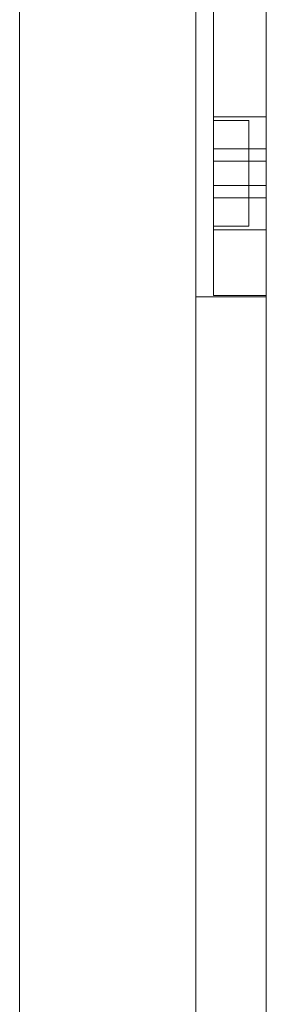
# Model space of a CAD drawing. Header units: metres. Extents: x -54598 to 1827199, y -329446 to -256744.
# Tile 46 of 256: x 15728 to 15868, y -273737 to -273179. Entities that reach past the tile are written whole.
import ezdxf

# ---------------------------------------------------------------- set-up
doc = ezdxf.new("R2010")
doc.units = ezdxf.units.M
doc.layers.add('M-EQPM', color=7, linetype='Continuous', lineweight=20)

# ---------------------------------------------------------------- blocks, each defined once
blk = doc.blocks.new('fdsafdsf')
at = {"layer": 'M-EQPM'}
for p, q in [((215906.31, 36893.89), (215906.31, 38251.89)), ((215956.31, 36893.89), (215956.31, 38251.89)), ((215956.31, 36977.7), (215956.31, 38168.09)), ((215976.31, 38168.09), (215976.31, 36977.7)), ((215956.31, 37352.9), (215956.31, 37792.89)), ((215961.31, 37353.3), (215961.31, 37792.49)), ((215976.31, 37792.89), (215976.31, 37352.9)), ((215976.31, 37792.49), (215976.31, 37353.3)), ((215976.31, 37403.89), (215961.31, 37403.89)), ((215976.31, 37403.89), (215961.31, 37403.89)), ((215961.31, 37403.89), (215961.31, 37371.89)), ((215961.31, 37371.89), (215961.31, 37403.89)), ((215961.31, 37403.89), (215961.31, 37371.89)), ((215961.31, 37371.89), (215961.31, 37403.89)), ((215971.31, 37402.89), (215961.31, 37402.89)), ((215971.31, 37402.89), (215961.31, 37402.89)), ((215961.31, 37402.89), (215961.31, 37372.89)), ((215961.31, 37372.89), (215961.31, 37402.89)), ((215961.31, 37402.89), (215961.31, 37372.89)), ((215961.31, 37372.89), (215961.31, 37402.89)), ((215971.31, 37402.89), (215971.31, 37372.89)), ((215971.31, 37372.89), (215971.31, 37402.89)), ((215971.31, 37402.89), (215971.31, 37372.89)), ((215971.31, 37372.89), (215971.31, 37402.89)), ((215976.31, 37403.89), (215976.31, 37371.89)), ((215976.31, 37371.89), (215976.31, 37403.89)), ((215976.31, 37403.89), (215976.31, 37371.89)), ((215976.31, 37371.89), (215976.31, 37403.89)), ((215961.31, 37391.36), (215961.31, 37394.82)), ((215961.31, 37391.36), (215961.31, 37394.82)), ((215976.31, 37394.82), (215961.31, 37394.82)), ((215976.31, 37394.82), (215961.31, 37394.82)), ((215976.31, 37394.82), (215976.31, 37391.36)), ((215976.31, 37394.82), (215976.31, 37391.36)), ((215961.31, 37384.43), (215961.31, 37391.36)), ((215961.31, 37384.43), (215961.31, 37391.36)), ((215976.31, 37391.36), (215961.31, 37391.36)), ((215976.31, 37391.36), (215961.31, 37391.36)), ((215976.31, 37391.36), (215961.31, 37391.36)), ((215976.31, 37391.36), (215961.31, 37391.36)), ((215976.31, 37391.36), (215976.31, 37384.43)), ((215976.31, 37391.36), (215976.31, 37384.43)), ((215961.31, 37380.96), (215961.31, 37384.43)), ((215961.31, 37380.96), (215961.31, 37384.43)), ((215976.31, 37384.43), (215961.31, 37384.43)), ((215976.31, 37384.43), (215961.31, 37384.43)), ((215976.31, 37384.43), (215961.31, 37384.43)), ((215976.31, 37384.43), (215961.31, 37384.43)), ((215976.31, 37384.43), (215976.31, 37380.96)), ((215976.31, 37384.43), (215976.31, 37380.96)), ((215961.31, 37380.96), (215976.31, 37380.96)), ((215961.31, 37380.96), (215976.31, 37380.96)), ((215961.31, 37372.89), (215971.31, 37372.89)), ((215961.31, 37372.89), (215971.31, 37372.89)), ((215961.31, 37371.89), (215976.31, 37371.89)), ((215961.31, 37371.89), (215976.31, 37371.89)), ((215956.31, 37352.9), (215976.31, 37352.9)), ((215976.31, 37353.3), (215961.31, 37353.3))]:
    blk.add_line(p, q, dxfattribs=at)

msp = doc.modelspace()

# ---------------------------------------------------------------- block references
at = {"color": 5, "lineweight": 30, "xscale": 2, "yscale": 2, "zscale": 2}
msp.add_blockref('fdsafdsf', (-416084.8, -348041.46), dxfattribs=at)

doc.saveas('drawing.dxf')
